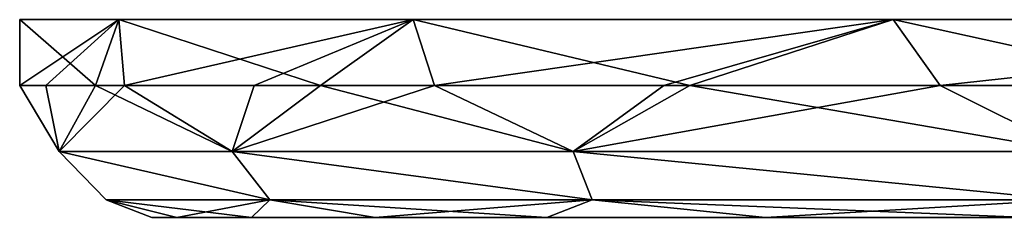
# Model space of a CAD drawing. Header units: millimetres. Extents: x -52 to 52, y -78 to 25.
# Tile 6 of 31: x -46.5 to -39.05, y -5.5 to -4. Entities that reach past the tile are written whole.
import ezdxf

# ---------------------------------------------------------------- set-up
doc = ezdxf.new("R2010")
doc.units = ezdxf.units.MM
doc.header["$LTSCALE"] = 65.185185
for name, color, linetype in [('42', 7, 'CONTINUOUS'), ('44', 7, 'CONTINUOUS'), ('45', 7, 'CONTINUOUS'), ('88', 7, 'CONTINUOUS')]:
    doc.layers.add(name, color=color, linetype=linetype)

msp = doc.modelspace()

# ---------------------------------------------------------------- linework, layer by layer
at = {"layer": '42', "color": 253, "linetype": 'Continuous', "true_color": 0x999999}
for points in [[(-45.3112, -5.5, -4.141), (45.5, -5.5, 0), (-45.5, -5.5, 0), (-45.3112, -5.5, -4.141)], [(-45.5, -5.5, 0), (45.3112, -5.5, 4.141), (-45.3112, -5.5, 4.141), (-45.5, -5.5, 0)], [(45.5, -5.5, 0), (45.3112, -5.5, 4.141), (-45.5, -5.5, 0), (45.5, -5.5, 0)], [(-44.7463, -5.5, -8.2476), (45.3112, -5.5, -4.141), (-45.3112, -5.5, -4.141), (-44.7463, -5.5, -8.2476)], [(45.3112, -5.5, -4.141), (45.5, -5.5, 0), (-45.3112, -5.5, -4.141), (45.3112, -5.5, -4.141)], [(-45.3112, -5.5, 4.141), (44.7463, -5.5, 8.2476), (-44.7463, -5.5, 8.2476), (-45.3112, -5.5, 4.141)], [(45.3112, -5.5, 4.141), (44.7463, -5.5, 8.2476), (-45.3112, -5.5, 4.141), (45.3112, -5.5, 4.141)], [(44.7463, -5.5, -8.2476), (45.3112, -5.5, -4.141), (-44.7463, -5.5, -8.2476), (44.7463, -5.5, -8.2476)], [(-44.7463, -5.5, 8.2476), (43.8099, -5.5, 12.2857), (-43.8099, -5.5, 12.2857), (-44.7463, -5.5, 8.2476)], [(44.7463, -5.5, 8.2476), (43.8099, -5.5, 12.2857), (-44.7463, -5.5, 8.2476), (44.7463, -5.5, 8.2476)], [(-43.8099, -5.5, -12.2857), (44.7463, -5.5, -8.2476), (-44.7463, -5.5, -8.2476), (-43.8099, -5.5, -12.2857)], [(43.8099, -5.5, -12.2857), (44.7463, -5.5, -8.2476), (-43.8099, -5.5, -12.2857), (43.8099, -5.5, -12.2857)], [(-43.8099, -5.5, 12.2857), (42.51, -5.5, 16.2219), (-42.51, -5.5, 16.2219), (-43.8099, -5.5, 12.2857)], [(43.8099, -5.5, 12.2857), (42.51, -5.5, 16.2219), (-43.8099, -5.5, 12.2857), (43.8099, -5.5, 12.2857)], [(-42.51, -5.5, -16.2219), (43.8099, -5.5, -12.2857), (-43.8099, -5.5, -12.2857), (-42.51, -5.5, -16.2219)], [(-42.51, -5.5, 16.2219), (40.8572, -5.5, 20.0234), (-40.8572, -5.5, 20.0234), (-42.51, -5.5, 16.2219)], [(-40.8572, -5.5, -20.0234), (42.51, -5.5, -16.2219), (-42.51, -5.5, -16.2219), (-40.8572, -5.5, -20.0234)], [(42.51, -5.5, -16.2219), (43.8099, -5.5, -12.2857), (-42.51, -5.5, -16.2219), (42.51, -5.5, -16.2219)], [(42.51, -5.5, 16.2219), (40.8572, -5.5, 20.0234), (-42.51, -5.5, 16.2219), (42.51, -5.5, 16.2219)], [(-38.8654, -5.5, -23.6587), (40.8572, -5.5, -20.0234), (-40.8572, -5.5, -20.0234), (-38.8654, -5.5, -23.6587)], [(40.8572, -5.5, -20.0234), (42.51, -5.5, -16.2219), (-40.8572, -5.5, -20.0234), (40.8572, -5.5, -20.0234)], [(40.8572, -5.5, 20.0234), (38.8654, -5.5, 23.6587), (-40.8572, -5.5, 20.0234), (40.8572, -5.5, 20.0234)], [(-40.8572, -5.5, 20.0234), (38.8654, -5.5, 23.6587), (-38.8654, -5.5, 23.6587), (-40.8572, -5.5, 20.0234)]]:
    msp.add_3dface(points, dxfattribs=at)
at = {"layer": '44', "color": 253, "linetype": 'Continuous', "true_color": 0x999999}
for points in [[(-46.5, -4.5), (-45.7494, -4, -8.321), (-46.3016, -4.5, -4.2905), (-46.5, -4.5)], [(-46.5, -4), (-45.7494, -4, -8.321), (-46.5, -4.5), (-46.5, -4)], [(-46.3016, -4.5, -4.2905), (-45.7494, -4, -8.321), (-45.7082, -4.5, -8.5444), (-46.3016, -4.5, -4.2905)], [(-45.7494, -4, -8.321), (-43.522, -4, -16.3734), (-45.7082, -4.5, -8.5444), (-45.7494, -4, -8.321)], [(-45.7082, -4.5, -8.5444), (-43.522, -4, -16.3734), (-44.7249, -4.5, -12.7253), (-45.7082, -4.5, -8.5444)], [(-44.7249, -4.5, -12.7253), (-43.522, -4, -16.3734), (-43.36, -4.5, -16.7977), (-44.7249, -4.5, -12.7253)], [(-43.522, -4, -16.3734), (-39.8895, -4, -23.8972), (-43.36, -4.5, -16.7977), (-43.522, -4, -16.3734)], [(-43.36, -4.5, -16.7977), (-39.8895, -4, -23.8972), (-41.6251, -4.5, -20.7268), (-43.36, -4.5, -16.7977)], [(-41.6251, -4.5, -20.7268), (-39.8895, -4, -23.8972), (-39.5351, -4.5, -24.4791), (-41.6251, -4.5, -20.7268)], [(-39.8895, -4, -23.8972), (-34.9693, -4, -30.6496), (-39.5351, -4.5, -24.4791), (-39.8895, -4, -23.8972)], [(-39.5351, -4.5, -24.4791), (-34.9693, -4, -30.6496), (-37.1078, -4.5, -28.0225), (-39.5351, -4.5, -24.4791)]]:
    msp.add_3dface(points, dxfattribs=at)
at = {"layer": '45', "color": 253, "linetype": 'Continuous', "true_color": 0x999999}
for points in [[(-46.5, -4), (-46.5, -4.5), (-45.9266, -4.5, 7.2801), (-46.5, -4)], [(-46.5, -4), (-45.9266, -4.5, 7.2801), (-45.7494, -4, 8.321), (-46.5, -4)], [(-45.9266, -4.5, 7.2801), (-44.2227, -4.5, 14.3736), (-45.7494, -4, 8.321), (-45.9266, -4.5, 7.2801)], [(-45.7494, -4, 8.321), (-44.2227, -4.5, 14.3736), (-43.522, -4, 16.3734), (-45.7494, -4, 8.321)], [(-44.2227, -4.5, 14.3736), (-41.4304, -4.5, 21.1132), (-43.522, -4, 16.3734), (-44.2227, -4.5, 14.3736)], [(-43.522, -4, 16.3734), (-41.4304, -4.5, 21.1132), (-39.8895, -4, 23.8972), (-43.522, -4, 16.3734)], [(-41.4304, -4.5, 21.1132), (-37.6184, -4.5, 27.3332), (-39.8895, -4, 23.8972), (-41.4304, -4.5, 21.1132)], [(-39.8895, -4, 23.8972), (-37.6184, -4.5, 27.3332), (-34.9693, -4, 30.6496), (-39.8895, -4, 23.8972)]]:
    msp.add_3dface(points, dxfattribs=at)
at = {"layer": '88', "color": 253, "linetype": 'Continuous', "true_color": 0x999999}
for points in [[(-46.2017, -4.9995, 3.9031), (-46.5, -4.5), (-46.2019, -4.9995, -3.9008), (-46.2017, -4.9995, 3.9031)], [(-45.9266, -4.5, 7.2801), (-46.5, -4.5), (-46.2017, -4.9995, 3.9031), (-45.9266, -4.5, 7.2801)], [(-46.5, -4.5), (-46.3016, -4.5, -4.2905), (-46.2019, -4.9995, -3.9008), (-46.5, -4.5)], [(-46.3016, -4.5, -4.2905), (-45.7082, -4.5, -8.5444), (-46.2019, -4.9995, -3.9008), (-46.3016, -4.5, -4.2905)], [(-46.2019, -4.9995, -3.9008), (-45.7082, -4.5, -8.5444), (-44.8933, -4.9995, -11.5943), (-46.2019, -4.9995, -3.9008)], [(-44.8927, -4.9995, 11.5965), (-45.9266, -4.5, 7.2801), (-46.2017, -4.9995, 3.9031), (-44.8927, -4.9995, 11.5965)], [(-44.2227, -4.5, 14.3736), (-45.9266, -4.5, 7.2801), (-44.8927, -4.9995, 11.5965), (-44.2227, -4.5, 14.3736)], [(-45.7082, -4.5, -8.5444), (-44.7249, -4.5, -12.7253), (-44.8933, -4.9995, -11.5943), (-45.7082, -4.5, -8.5444)], [(-44.8933, -4.9995, -11.5943), (-43.36, -4.5, -16.7977), (-42.3128, -4.9995, -18.9593), (-44.8933, -4.9995, -11.5943)], [(-44.7249, -4.5, -12.7253), (-43.36, -4.5, -16.7977), (-44.8933, -4.9995, -11.5943), (-44.7249, -4.5, -12.7253)], [(-42.3119, -4.9995, 18.9614), (-44.2227, -4.5, 14.3736), (-44.8927, -4.9995, 11.5965), (-42.3119, -4.9995, 18.9614)], [(-41.4304, -4.5, 21.1132), (-44.2227, -4.5, 14.3736), (-42.3119, -4.9995, 18.9614), (-41.4304, -4.5, 21.1132)], [(-43.36, -4.5, -16.7977), (-41.6251, -4.5, -20.7268), (-42.3128, -4.9995, -18.9593), (-43.36, -4.5, -16.7977)], [(-42.3128, -4.9995, -18.9593), (-39.5351, -4.5, -24.4791), (-38.5337, -4.9995, -25.7873), (-42.3128, -4.9995, -18.9593)], [(-41.6251, -4.5, -20.7268), (-39.5351, -4.5, -24.4791), (-42.3128, -4.9995, -18.9593), (-41.6251, -4.5, -20.7268)], [(-38.5325, -4.9995, 25.7892), (-41.4304, -4.5, 21.1132), (-42.3119, -4.9995, 18.9614), (-38.5325, -4.9995, 25.7892)], [(-37.6184, -4.5, 27.3332), (-41.4304, -4.5, 21.1132), (-38.5325, -4.9995, 25.7892), (-37.6184, -4.5, 27.3332)], [(-39.5351, -4.5, -24.4791), (-37.1078, -4.5, -28.0225), (-38.5337, -4.9995, -25.7873), (-39.5351, -4.5, -24.4791)], [(-46.2017, -4.9995, 3.9031), (-46.2019, -4.9995, -3.9008), (-45.8446, -5.366, 3.778), (-46.2017, -4.9995, 3.9031)], [(-46.2019, -4.9995, -3.9008), (-44.8933, -4.9995, -11.5943), (-44.6081, -5.366, -11.2302), (-46.2019, -4.9995, -3.9008)], [(-46.2019, -4.9995, -3.9008), (-44.6081, -5.366, -11.2302), (-45.8447, -5.366, -3.777), (-46.2019, -4.9995, -3.9008)], [(-46.2019, -4.9995, -3.9008), (-45.8447, -5.366, -3.777), (-45.8446, -5.366, 3.778), (-46.2019, -4.9995, -3.9008)], [(-46.2017, -4.9995, 3.9031), (-45.8446, -5.366, 3.778), (-44.6079, -5.366, 11.2311), (-46.2017, -4.9995, 3.9031)], [(-44.8927, -4.9995, 11.5965), (-46.2017, -4.9995, 3.9031), (-44.6079, -5.366, 11.2311), (-44.8927, -4.9995, 11.5965)], [(-44.8933, -4.9995, -11.5943), (-42.3128, -4.9995, -18.9593), (-42.1683, -5.366, -18.3803), (-44.8933, -4.9995, -11.5943)], [(-44.8933, -4.9995, -11.5943), (-42.1683, -5.366, -18.3803), (-44.6081, -5.366, -11.2302), (-44.8933, -4.9995, -11.5943)], [(-42.3119, -4.9995, 18.9614), (-44.8927, -4.9995, 11.5965), (-42.1679, -5.366, 18.3812), (-42.3119, -4.9995, 18.9614)], [(-44.8927, -4.9995, 11.5965), (-44.6079, -5.366, 11.2311), (-42.1679, -5.366, 18.3812), (-44.8927, -4.9995, 11.5965)], [(-42.3128, -4.9995, -18.9593), (-38.5337, -4.9995, -25.7873), (-38.591, -5.366, -25.0347), (-42.3128, -4.9995, -18.9593)], [(-42.3128, -4.9995, -18.9593), (-38.591, -5.366, -25.0347), (-42.1683, -5.366, -18.3803), (-42.3128, -4.9995, -18.9593)], [(-38.5325, -4.9995, 25.7892), (-42.3119, -4.9995, 18.9614), (-38.5904, -5.366, 25.0355), (-38.5325, -4.9995, 25.7892)], [(-42.3119, -4.9995, 18.9614), (-42.1679, -5.366, 18.3812), (-38.5904, -5.366, 25.0355), (-42.3119, -4.9995, 18.9614)], [(-45.8447, -5.366, -3.777), (-45.5, -5.5, 0), (-45.8446, -5.366, 3.778), (-45.8447, -5.366, -3.777)], [(-45.3112, -5.5, -4.141), (-45.5, -5.5, 0), (-45.8447, -5.366, -3.777), (-45.3112, -5.5, -4.141)], [(-44.6081, -5.366, -11.2302), (-45.3112, -5.5, -4.141), (-45.8447, -5.366, -3.777), (-44.6081, -5.366, -11.2302)], [(-45.8446, -5.366, 3.778), (-44.7463, -5.5, 8.2476), (-44.6079, -5.366, 11.2311), (-45.8446, -5.366, 3.778)], [(-45.3112, -5.5, 4.141), (-44.7463, -5.5, 8.2476), (-45.8446, -5.366, 3.778), (-45.3112, -5.5, 4.141)], [(-45.5, -5.5, 0), (-45.3112, -5.5, 4.141), (-45.8446, -5.366, 3.778), (-45.5, -5.5, 0)], [(-44.7463, -5.5, -8.2476), (-45.3112, -5.5, -4.141), (-44.6081, -5.366, -11.2302), (-44.7463, -5.5, -8.2476)], [(-44.7463, -5.5, 8.2476), (-43.8099, -5.5, 12.2857), (-44.6079, -5.366, 11.2311), (-44.7463, -5.5, 8.2476)], [(-43.8099, -5.5, -12.2857), (-44.7463, -5.5, -8.2476), (-44.6081, -5.366, -11.2302), (-43.8099, -5.5, -12.2857)], [(-42.1683, -5.366, -18.3803), (-43.8099, -5.5, -12.2857), (-44.6081, -5.366, -11.2302), (-42.1683, -5.366, -18.3803)], [(-44.6079, -5.366, 11.2311), (-42.51, -5.5, 16.2219), (-42.1679, -5.366, 18.3812), (-44.6079, -5.366, 11.2311)], [(-43.8099, -5.5, 12.2857), (-42.51, -5.5, 16.2219), (-44.6079, -5.366, 11.2311), (-43.8099, -5.5, 12.2857)], [(-42.51, -5.5, -16.2219), (-43.8099, -5.5, -12.2857), (-42.1683, -5.366, -18.3803), (-42.51, -5.5, -16.2219)], [(-42.51, -5.5, 16.2219), (-40.8572, -5.5, 20.0234), (-42.1679, -5.366, 18.3812), (-42.51, -5.5, 16.2219)], [(-40.8572, -5.5, -20.0234), (-42.51, -5.5, -16.2219), (-42.1683, -5.366, -18.3803), (-40.8572, -5.5, -20.0234)], [(-38.591, -5.366, -25.0347), (-40.8572, -5.5, -20.0234), (-42.1683, -5.366, -18.3803), (-38.591, -5.366, -25.0347)], [(-42.1679, -5.366, 18.3812), (-38.8654, -5.5, 23.6587), (-38.5904, -5.366, 25.0355), (-42.1679, -5.366, 18.3812)], [(-40.8572, -5.5, 20.0234), (-38.8654, -5.5, 23.6587), (-42.1679, -5.366, 18.3812), (-40.8572, -5.5, 20.0234)], [(-38.8654, -5.5, -23.6587), (-40.8572, -5.5, -20.0234), (-38.591, -5.366, -25.0347), (-38.8654, -5.5, -23.6587)]]:
    msp.add_3dface(points, dxfattribs=at)

doc.saveas('drawing.dxf')
